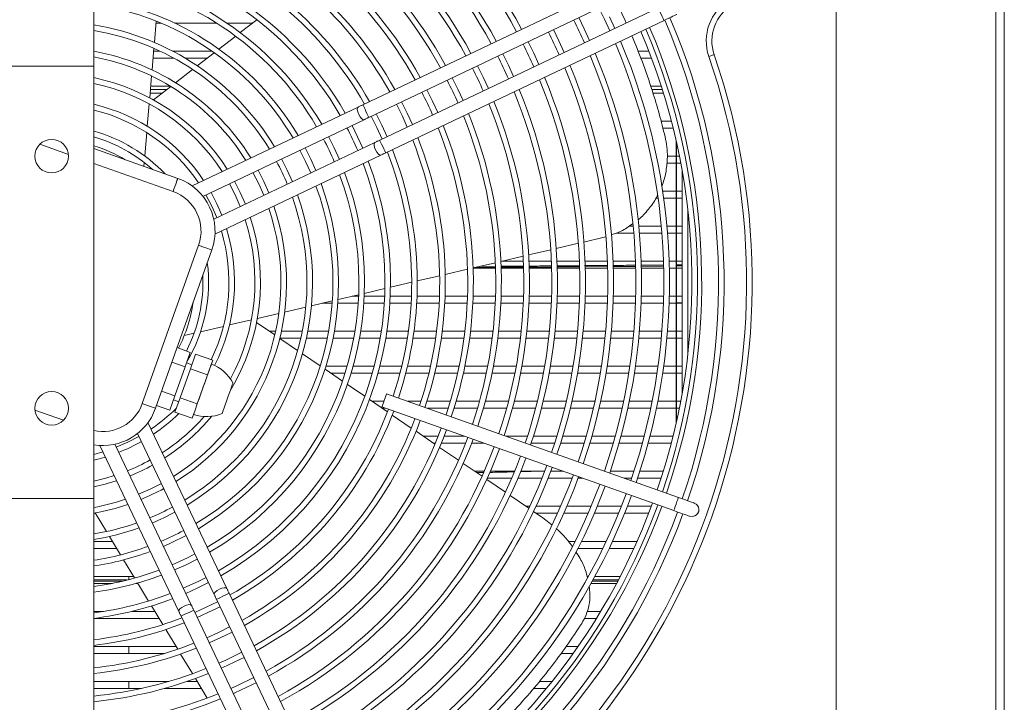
# Model space of a CAD drawing. Header units: millimetres. Extents: x -96593 to 66336, y -23969 to 7139.
# Tile 127 of 256: x -89872 to -89842, y -431 to -410. Entities that reach past the tile are written whole.
import ezdxf

# ---------------------------------------------------------------- set-up
doc = ezdxf.new("R2010")
doc.units = ezdxf.units.MM
doc.layers.add('mm_punktwstawienia', color=1, linetype='Continuous', lineweight=50)

# ---------------------------------------------------------------- blocks, each defined once
blk = doc.blocks.new('W_Z_TYLU')
at = {"color": 7, "linetype": 'Continuous', "lineweight": 13}
for p, q in [((348.088, 502.151), (348.088, 451.551)), ((348.088, 451.551), (348.088, 502.151)), ((348.388, 451.551), (348.388, 502.151)), ((315.888, 497.935), (315.888, 484.568)), ((342.388, 457.358), (342.388, 494.839)), ((335.427, 487.911), (325.494, 483.186)), ((325.708, 482.734), (335.642, 487.459)), ((336.029, 486.646), (326.095, 481.922)), ((318.053, 485.411), (318.117, 486.172)), ((318.288, 486.101), (318.111, 486.101)), ((320.278, 486.101), (318.777, 486.101)), ((321.561, 486.101), (320.643, 486.101)), ((321.715, 486.22), (321.12, 485.76)), ((326.31, 481.47), (336.243, 486.195)), ((333.397, 485.893), (333.2, 486.298)), ((334.49, 485.914), (334.3, 486.323)), ((332.494, 485.464), (332.296, 485.868)), ((333.586, 485.485), (333.397, 485.893)), ((320.956, 485.633), (320.357, 485.17)), ((331.591, 485.034), (331.393, 485.438)), ((332.683, 485.055), (332.494, 485.464)), ((317.97, 484.431), (318.035, 485.201)), ((318.026, 485.101), (318.254, 485.101)), ((318.704, 485.101), (320.107, 485.101)), ((320.191, 485.043), (319.587, 484.576)), ((330.688, 484.605), (330.49, 485.009)), ((331.78, 484.626), (331.591, 485.034)), ((335.314, 485.101), (335.697, 485.101)), ((318.748, 484.851), (318.005, 484.851)), ((319.944, 484.851), (319.151, 484.851)), ((330.876, 484.196), (330.688, 484.605)), ((335.792, 484.851), (335.415, 484.851)), ((315.888, 484.568), (312.888, 484.568)), ((315.888, 484.568), (315.888, 469.135)), ((319.42, 484.446), (318.809, 483.974)), ((329.785, 484.175), (329.586, 484.579)), ((317.886, 483.435), (317.952, 484.218)), ((328.882, 483.746), (328.683, 484.149)), ((329.973, 483.766), (329.785, 484.175)), ((318.327, 483.601), (317.9, 483.601)), ((317.911, 483.73), (318.494, 483.73)), ((317.921, 483.851), (318.626, 483.851)), ((318.64, 483.843), (318.019, 483.363)), ((327.979, 483.316), (327.78, 483.72)), ((329.07, 483.337), (328.882, 483.746)), ((335.767, 483.851), (336.14, 483.851)), ((335.809, 483.73), (336.178, 483.73)), ((336.218, 483.601), (335.85, 483.601)), ((317.8, 482.417), (317.867, 483.218)), ((327.076, 482.887), (326.876, 483.29)), ((328.166, 482.907), (327.979, 483.316)), ((325.325, 483.106), (319.4, 480.288)), ((326.173, 482.457), (325.973, 482.86)), ((327.263, 482.477), (327.076, 482.887)), ((319.786, 479.917), (325.54, 482.654)), ((336.137, 482.601), (336.503, 482.601)), ((317.71, 481.359), (317.781, 482.193)), ((325.309, 482.046), (325.109, 482.449)), ((326.359, 482.047), (326.173, 482.457)), ((336.566, 482.351), (336.201, 482.351)), ((325.926, 481.841), (320.172, 479.104)), ((324.472, 481.648), (324.27, 482.05)), ((325.495, 481.636), (325.309, 482.046)), ((336.676, 471.813), (336.676, 481.89)), ((336.688, 471.867), (336.688, 481.836)), ((314.984, 481.415), (313.965, 481.777)), ((315.888, 481.625), (318.889, 480.558)), ((323.634, 481.249), (323.432, 481.651)), ((324.657, 481.238), (324.472, 481.648)), ((318.721, 480.087), (315.888, 481.094)), ((317.679, 480.988), (317.691, 481.124)), ((320.217, 478.572), (326.141, 481.39)), ((322.796, 480.851), (322.593, 481.253)), ((323.818, 480.839), (323.634, 481.249)), ((336.676, 481.101), (336.341, 481.101)), ((336.36, 481.351), (336.676, 481.351)), ((336.688, 481.351), (336.791, 481.351)), ((336.839, 481.101), (336.688, 481.101)), ((321.958, 480.452), (321.754, 480.854)), ((322.979, 480.44), (322.796, 480.851)), ((336.888, 480.838), (336.888, 472.865)), ((321.12, 480.054), (320.915, 480.454)), ((322.141, 480.041), (321.958, 480.452)), ((320.283, 479.655), (320.075, 480.055)), ((321.301, 479.642), (321.12, 480.054)), ((336.197, 480.101), (336.676, 480.101)), ((336.688, 480.101), (336.888, 480.101)), ((336.031, 479.851), (335.956, 479.851)), ((336.676, 479.851), (336.233, 479.851)), ((336.888, 479.851), (336.688, 479.851)), ((320.462, 479.242), (320.283, 479.655)), ((337.088, 479.469), (337.088, 474.234)), ((334.996, 478.851), (335.142, 478.851)), ((335.343, 478.851), (336.146, 478.851)), ((336.347, 478.851), (336.676, 478.851)), ((336.688, 478.851), (336.888, 478.851)), ((333.384, 478.287), (334.055, 478.444)), ((334.055, 478.444), (334.157, 478.476)), ((335.165, 478.601), (334.532, 478.601)), ((336.168, 478.601), (335.365, 478.601)), ((336.676, 478.601), (336.369, 478.601)), ((336.888, 478.601), (336.688, 478.601)), ((317.624, 472.518), (319.633, 478.172)), ((320.104, 478.004), (318.095, 472.351)), ((331.41, 477.825), (332.201, 478.01)), ((332.398, 478.056), (333.187, 478.241)), ((330.421, 477.593), (331.213, 477.779)), ((330.456, 477.601), (331.221, 477.601)), ((331.422, 477.601), (332.222, 477.601)), ((332.423, 477.601), (333.223, 477.601)), ((333.423, 477.601), (334.224, 477.601)), ((334.424, 477.601), (335.225, 477.601)), ((335.425, 477.601), (336.225, 477.601)), ((336.425, 477.601), (336.676, 477.601)), ((336.688, 477.601), (336.888, 477.601)), ((328.435, 477.129), (329.231, 477.315)), ((329.43, 477.361), (330.223, 477.547)), ((330.23, 477.351), (329.43, 477.351)), ((330.218, 477.381), (329.497, 477.377)), ((329.67, 477.418), (330.215, 477.421)), ((331.229, 477.387), (330.421, 477.383)), ((330.422, 477.422), (331.226, 477.427)), ((331.231, 477.351), (330.43, 477.351)), ((332.231, 477.351), (331.431, 477.351)), ((332.413, 477.435), (333.216, 477.442)), ((333.217, 477.402), (332.414, 477.396)), ((333.232, 477.351), (332.431, 477.351)), ((333.411, 477.443), (334.214, 477.45)), ((334.214, 477.41), (333.413, 477.404)), ((334.232, 477.351), (333.432, 477.351)), ((335.232, 477.351), (334.432, 477.351)), ((335.426, 477.459), (336.212, 477.467)), ((336.213, 477.427), (335.426, 477.42)), ((336.232, 477.351), (335.432, 477.351)), ((336.676, 477.351), (336.432, 477.351)), ((336.688, 477.471), (336.888, 477.473)), ((336.888, 477.433), (336.688, 477.431)), ((336.888, 477.351), (336.688, 477.351)), ((327.438, 476.895), (328.236, 477.082)), ((325.547, 476.453), (326.28, 476.624)), ((326.481, 476.671), (327.238, 476.848)), ((323.661, 476.011), (324.404, 476.185)), ((324.608, 476.233), (325.345, 476.405)), ((325.115, 476.351), (325.343, 476.351)), ((325.543, 476.351), (326.271, 476.351)), ((326.472, 476.351), (327.228, 476.351)), ((327.429, 476.351), (328.229, 476.351)), ((328.429, 476.351), (329.23, 476.351)), ((329.43, 476.351), (330.23, 476.351)), ((330.43, 476.351), (331.231, 476.351)), ((331.431, 476.351), (332.231, 476.351)), ((332.431, 476.351), (333.232, 476.351)), ((333.432, 476.351), (334.232, 476.351)), ((334.432, 476.351), (335.232, 476.351)), ((335.432, 476.351), (336.232, 476.351)), ((336.432, 476.351), (336.676, 476.351)), ((336.688, 476.351), (336.888, 476.351)), ((322.703, 475.787), (323.455, 475.963)), ((324.398, 476.101), (324.047, 476.101)), ((325.328, 476.101), (324.599, 476.101)), ((326.258, 476.101), (325.529, 476.101)), ((327.216, 476.101), (326.459, 476.101)), ((328.218, 476.101), (327.417, 476.101)), ((329.219, 476.101), (328.418, 476.101)), ((330.22, 476.101), (329.419, 476.101)), ((331.221, 476.101), (330.421, 476.101)), ((332.222, 476.101), (331.422, 476.101)), ((333.223, 476.101), (332.423, 476.101)), ((334.224, 476.101), (333.423, 476.101)), ((335.225, 476.101), (334.424, 476.101)), ((336.225, 476.101), (335.425, 476.101)), ((336.676, 476.101), (336.425, 476.101)), ((336.688, 476.114), (336.888, 476.119)), ((336.888, 476.101), (336.688, 476.101)), ((320.735, 475.326), (321.518, 475.51)), ((321.73, 475.559), (322.495, 475.738)), ((319.702, 475.084), (320.516, 475.275)), ((322.351, 474.968), (321.703, 475.411)), ((319.119, 474.948), (319.472, 475.031)), ((322.156, 475.101), (322.382, 475.101)), ((323.166, 474.412), (322.528, 474.848)), ((323.276, 474.851), (322.529, 474.851)), ((322.586, 475.101), (323.329, 475.101)), ((324.225, 474.851), (323.481, 474.851)), ((323.533, 475.101), (324.273, 475.101)), ((325.17, 474.851), (324.429, 474.851)), ((324.476, 475.101), (325.214, 475.101)), ((326.113, 474.851), (325.374, 474.851)), ((325.416, 475.101), (326.152, 475.101)), ((327.082, 474.851), (326.315, 474.851)), ((326.355, 475.101), (327.118, 475.101)), ((328.093, 474.851), (327.284, 474.851)), ((327.32, 475.101), (328.127, 475.101)), ((329.103, 474.851), (328.295, 474.851)), ((328.329, 475.101), (329.135, 475.101)), ((330.111, 474.851), (329.305, 474.851)), ((329.336, 475.101), (330.141, 475.101)), ((331.119, 474.851), (330.313, 474.851)), ((330.342, 475.101), (331.147, 475.101)), ((332.126, 474.851), (331.32, 474.851)), ((331.348, 475.101), (332.152, 475.101)), ((333.132, 474.851), (332.327, 474.851)), ((332.353, 475.101), (333.157, 475.101)), ((334.137, 474.851), (333.333, 474.851)), ((333.358, 475.101), (334.161, 475.101)), ((335.142, 474.851), (334.338, 474.851)), ((334.362, 475.101), (335.165, 475.101)), ((336.146, 474.851), (335.343, 474.851)), ((335.365, 475.101), (336.168, 475.101)), ((336.676, 474.851), (336.347, 474.851)), ((336.369, 475.101), (336.676, 475.101)), ((336.688, 475.101), (336.888, 475.101)), ((336.888, 474.851), (336.688, 474.851)), ((319.335, 474.347), (318.864, 474.515)), ((319.335, 474.347), (319.151, 473.831)), ((319.523, 474.281), (319.34, 473.764)), ((320.135, 474.063), (319.523, 474.281)), ((320.135, 474.063), (320.044, 473.804)), ((320.087, 473.924), (320.135, 474.063)), ((323.971, 473.863), (323.34, 474.294)), ((319.151, 473.831), (318.68, 473.998)), ((319.151, 473.831), (318.784, 472.797)), ((319.34, 473.764), (318.972, 472.73)), ((319.39, 473.906), (319.202, 473.973)), ((319.951, 473.546), (319.34, 473.764)), ((320.044, 473.804), (319.951, 473.546)), ((324.77, 473.319), (324.144, 473.745)), ((324.177, 473.851), (324.936, 473.851)), ((325.144, 473.851), (325.897, 473.851)), ((326.104, 473.851), (326.883, 473.851)), ((327.089, 473.851), (327.909, 473.851)), ((328.114, 473.851), (328.932, 473.851)), ((329.136, 473.851), (329.952, 473.851)), ((330.155, 473.851), (330.969, 473.851)), ((331.172, 473.851), (331.984, 473.851)), ((332.187, 473.851), (332.998, 473.851)), ((333.2, 473.851), (334.01, 473.851)), ((334.212, 473.851), (335.021, 473.851)), ((335.223, 473.851), (336.031, 473.851)), ((336.233, 473.851), (336.676, 473.851)), ((336.688, 473.851), (336.888, 473.851)), ((324.861, 473.601), (324.355, 473.601)), ((325.829, 473.601), (325.071, 473.601)), ((326.82, 473.601), (326.037, 473.601)), ((327.851, 473.601), (327.027, 473.601)), ((328.878, 473.601), (328.057, 473.601)), ((329.901, 473.601), (329.083, 473.601)), ((330.922, 473.601), (330.106, 473.601)), ((331.94, 473.601), (331.126, 473.601)), ((332.956, 473.601), (332.143, 473.601)), ((333.97, 473.601), (333.159, 473.601)), ((334.983, 473.601), (334.173, 473.601)), ((335.995, 473.601), (335.186, 473.601)), ((336.676, 473.601), (336.197, 473.601)), ((336.888, 473.601), (336.688, 473.601)), ((319.769, 473.029), (319.584, 472.513)), ((325.563, 472.778), (324.941, 473.202)), ((318.784, 472.797), (318.313, 472.964)), ((318.784, 472.797), (318.6, 472.28)), ((318.733, 472.654), (318.922, 472.587)), ((318.972, 472.73), (318.789, 472.213)), ((319.584, 472.513), (318.972, 472.73)), ((326.376, 472.223), (325.733, 472.662)), ((336.756, 469.168), (326.344, 472.868)), ((318.6, 472.28), (318.129, 472.448)), ((319.584, 472.513), (319.493, 472.254)), ((325.821, 472.601), (326.249, 472.601)), ((326.177, 472.397), (336.589, 468.697)), ((326.305, 472.351), (326.188, 472.351)), ((327.095, 472.601), (327.57, 472.601)), ((327.78, 472.601), (328.617, 472.601)), ((328.54, 472.351), (327.798, 472.351)), ((329.586, 472.351), (328.75, 472.351)), ((328.826, 472.601), (329.658, 472.601)), ((330.626, 472.351), (329.794, 472.351)), ((329.865, 472.601), (330.693, 472.601)), ((331.662, 472.351), (330.834, 472.351)), ((330.9, 472.601), (331.725, 472.601)), ((332.693, 472.351), (331.868, 472.351)), ((331.931, 472.601), (332.753, 472.601)), ((333.721, 472.351), (332.899, 472.351)), ((332.958, 472.601), (333.778, 472.601)), ((334.747, 472.351), (333.927, 472.351)), ((333.983, 472.601), (334.8, 472.601)), ((335.77, 472.351), (334.952, 472.351)), ((335.005, 472.601), (335.821, 472.601)), ((336.676, 472.351), (335.974, 472.351)), ((336.025, 472.601), (336.676, 472.601)), ((336.688, 472.601), (336.839, 472.601)), ((336.791, 472.351), (336.688, 472.351)), ((313.791, 472.288), (314.81, 471.926)), ((319.4, 471.996), (318.789, 472.213)), ((319.493, 472.254), (319.4, 471.996)), ((319.4, 471.996), (319.45, 472.134)), ((327.223, 471.646), (326.545, 472.107)), ((320.642, 465.914), (317.824, 471.839)), ((317.454, 471.454), (320.19, 465.699)), ((328.066, 471.07), (327.392, 471.53)), ((327.654, 471.351), (328.182, 471.351)), ((328.397, 471.351), (329.119, 471.351)), ((330.612, 471.351), (331.37, 471.351)), ((331.58, 471.351), (332.418, 471.351)), ((332.627, 471.351), (333.461, 471.351)), ((333.669, 471.351), (334.5, 471.351)), ((334.707, 471.351), (335.535, 471.351)), ((335.741, 471.351), (336.566, 471.351)), ((316.108, 471.023), (318.926, 465.098)), ((319.378, 465.313), (316.641, 471.067)), ((328.08, 471.101), (328.02, 471.101)), ((328.908, 470.496), (328.235, 470.955)), ((329.158, 471.101), (328.296, 471.101)), ((329.823, 471.101), (329.373, 471.101)), ((332.34, 471.101), (331.498, 471.101)), ((333.387, 471.101), (332.55, 471.101)), ((334.43, 471.101), (333.596, 471.101)), ((335.468, 471.101), (334.638, 471.101)), ((336.503, 471.101), (335.675, 471.101)), ((316.217, 470.794), (315.888, 470.704)), ((329.748, 469.923), (329.076, 470.381)), ((329.486, 470.101), (329.827, 470.101)), ((329.556, 470.054), (329.8, 470.058)), ((330.808, 469.851), (329.935, 469.851)), ((330.045, 470.101), (330.913, 470.101)), ((331.89, 469.851), (331.026, 469.851)), ((331.117, 470.084), (331.884, 470.101)), ((331.129, 470.101), (331.988, 470.101)), ((332.963, 469.851), (332.105, 469.851)), ((332.202, 470.101), (332.637, 470.101)), ((333.34, 469.851), (333.177, 469.851)), ((334.327, 470.101), (335.169, 470.101)), ((335.087, 469.851), (334.834, 469.851)), ((336.14, 469.851), (335.298, 469.851)), ((335.38, 470.101), (336.218, 470.101)), ((330.586, 469.351), (329.916, 469.809)), ((331.423, 468.781), (330.754, 469.237)), ((312.888, 469.135), (315.888, 469.135)), ((315.888, 469.135), (315.888, 455.768)), ((331.319, 468.851), (331.456, 468.851)), ((331.677, 468.851), (332.555, 468.851)), ((332.773, 468.851), (333.642, 468.851)), ((333.859, 468.851), (334.721, 468.851)), ((334.936, 468.851), (335.792, 468.851)), ((315.953, 468.601), (315.888, 468.601)), ((315.945, 468.614), (316.345, 467.953)), ((331.919, 468.442), (331.59, 468.666)), ((332.443, 468.601), (331.685, 468.601)), ((332.244, 468.191), (331.919, 468.442)), ((333.537, 468.601), (332.662, 468.601)), ((334.621, 468.601), (333.754, 468.601)), ((335.697, 468.601), (334.837, 468.601)), ((316.454, 467.773), (316.849, 467.119)), ((315.888, 467.601), (316.558, 467.601)), ((332.827, 467.601), (333.074, 467.601)), ((333.297, 467.601), (334.184, 467.601)), ((334.404, 467.601), (335.282, 467.601)), ((316.709, 467.351), (315.888, 467.351)), ((334.065, 467.351), (333.173, 467.351)), ((335.17, 467.351), (334.287, 467.351)), ((316.957, 466.941), (317.349, 466.293)), ((315.888, 466.351), (317.314, 466.351)), ((317.138, 466.351), (317.138, 466.236)), ((333.498, 466.351), (333.55, 466.351)), ((333.778, 466.351), (334.683, 466.351)), ((315.888, 466.222), (317.086, 466.222)), ((316.91, 466.179), (315.888, 466.179)), ((316.555, 466.101), (315.888, 466.101)), ((317.465, 466.101), (317.409, 466.101)), ((317.457, 466.115), (317.846, 465.471)), ((334.552, 466.101), (333.64, 466.101)), ((334.593, 466.179), (333.683, 466.179)), ((333.707, 466.222), (334.615, 466.222)), ((325.447, 455.812), (320.722, 465.746)), ((317.953, 465.295), (318.356, 464.629)), ((320.271, 465.531), (324.995, 455.597)), ((315.888, 465.101), (316.234, 465.101)), ((317.252, 465.101), (318.07, 465.101)), ((319.006, 464.93), (323.731, 454.996)), ((324.183, 455.211), (319.458, 465.144)), ((333.501, 465.101), (333.986, 465.101)), ((318.221, 464.851), (315.893, 464.851)), ((333.834, 464.851), (333.399, 464.851)), ((318.462, 464.453), (318.886, 463.752)), ((315.888, 463.851), (318.826, 463.851)), ((318.421, 463.601), (315.888, 463.601)), ((317.138, 463.851), (317.138, 463.601)), ((318.992, 463.577), (319.415, 462.878)), ((333.004, 463.601), (332.566, 463.601)), ((332.751, 463.851), (333.18, 463.851)), ((315.888, 462.601), (318.568, 462.601)), ((317.138, 462.601), (317.138, 462.351)), ((319.23, 462.601), (319.582, 462.601)), ((319.521, 462.703), (319.943, 462.006)), ((331.793, 462.601), (332.25, 462.601)), ((317.595, 462.351), (315.888, 462.351)), ((319.734, 462.351), (318.421, 462.351)), ((332.048, 462.351), (331.59, 462.351))]:
    blk.add_line(p, q, dxfattribs=at)
at = {"color": 7, "linetype": 'Continuous', "lineweight": 13, "flags": 128}
for points in [[(333.922, 486.641), (334.12, 486.237), (334.309, 485.829)], [(336.029, 486.646), (336.037, 486.629), (336.06, 486.58), (336.095, 486.507), (336.136, 486.421), (336.177, 486.334), (336.212, 486.261), (336.235, 486.212), (336.243, 486.195)], [(336.243, 486.195), (336.331, 486.237), (336.416, 486.277), (336.494, 486.314), (336.563, 486.347), (336.619, 486.374), (336.66, 486.393), (336.686, 486.406), (336.695, 486.41)], [(338.031, 484.975), (338.028, 484.973), (338.017, 484.97), (337.999, 484.964), (337.976, 484.956), (337.947, 484.946), (337.914, 484.935), (337.879, 484.922), (337.842, 484.91)], [(326.695, 483.204), (326.895, 482.801), (327.082, 482.391)], [(325.54, 482.654), (325.499, 482.656), (325.449, 482.692), (325.396, 482.757), (325.348, 482.84), (325.314, 482.929), (325.297, 483.011), (325.301, 483.073), (325.325, 483.106), (325.325, 483.106)], [(325.494, 483.186), (325.472, 483.176), (325.451, 483.165), (325.429, 483.155), (325.408, 483.145), (325.387, 483.135), (325.366, 483.125), (325.345, 483.115), (325.325, 483.106)], [(325.708, 482.734), (325.7, 482.752), (325.677, 482.801), (325.642, 482.874), (325.601, 482.96), (325.56, 483.047), (325.525, 483.12), (325.502, 483.169), (325.494, 483.186), (325.494, 483.186)], [(325.54, 482.654), (325.56, 482.664), (325.581, 482.674), (325.601, 482.684), (325.623, 482.694), (325.644, 482.704), (325.665, 482.714), (325.687, 482.724), (325.708, 482.734)], [(325.792, 482.774), (325.992, 482.371), (326.179, 481.961)], [(325.926, 481.841), (325.902, 481.809), (325.898, 481.747), (325.915, 481.665), (325.95, 481.576), (325.997, 481.492), (326.05, 481.428), (326.101, 481.392), (326.141, 481.39)], [(326.095, 481.922), (326.073, 481.911), (326.052, 481.901), (326.03, 481.891), (326.009, 481.881), (325.988, 481.871), (325.967, 481.861), (325.947, 481.851), (325.926, 481.841)], [(326.095, 481.922), (326.103, 481.904), (326.126, 481.856), (326.161, 481.782), (326.202, 481.696), (326.243, 481.609), (326.278, 481.536), (326.302, 481.487), (326.31, 481.47), (326.31, 481.47)], [(323.251, 481.565), (323.453, 481.163), (323.637, 480.753)], [(326.141, 481.39), (326.161, 481.4), (326.182, 481.409), (326.203, 481.419), (326.224, 481.429), (326.245, 481.439), (326.267, 481.45), (326.288, 481.46), (326.31, 481.47)], [(321.573, 480.767), (321.778, 480.366), (321.96, 479.955)], [(318.889, 480.558), (318.886, 480.549), (318.876, 480.523), (318.861, 480.479), (318.84, 480.42), (318.814, 480.349), (318.785, 480.268), (318.754, 480.179), (318.721, 480.087)], [(320.734, 480.368), (320.94, 479.968), (321.121, 479.556)], [(319.894, 479.969), (320.102, 479.569), (320.281, 479.156)], [(319.633, 478.172), (319.724, 478.139), (319.813, 478.108), (319.894, 478.079), (319.966, 478.053), (320.024, 478.032), (320.068, 478.017), (320.095, 478.007), (320.104, 478.004)], [(320.044, 473.804), (320.021, 473.739), (319.993, 473.662), (319.962, 473.574), (319.928, 473.477), (319.89, 473.372), (319.851, 473.261), (319.81, 473.146), (319.769, 473.029)], [(320.087, 473.924), (320.084, 473.917), (320.076, 473.894), (320.062, 473.856), (320.044, 473.804)], [(319.769, 473.029), (319.727, 472.912), (319.686, 472.798), (319.647, 472.687), (319.61, 472.582), (319.575, 472.484), (319.544, 472.396), (319.516, 472.319), (319.493, 472.254)], [(320.857, 473.256), (320.851, 473.239), (320.833, 473.189), (320.805, 473.108), (320.767, 473.003), (320.724, 472.88), (320.676, 472.745), (320.627, 472.609), (320.581, 472.479), (320.54, 472.364), (320.507, 472.27), (320.484, 472.204), (320.472, 472.17), (320.47, 472.166)], [(326.201, 472.466), (326.228, 472.542), (326.26, 472.633), (326.293, 472.723), (326.32, 472.799), (326.338, 472.85), (326.344, 472.868)], [(317.624, 472.518), (317.715, 472.485), (317.804, 472.454), (317.885, 472.425), (317.957, 472.4), (318.015, 472.379), (318.059, 472.363), (318.086, 472.354), (318.095, 472.351)], [(326.177, 472.397), (326.183, 472.415), (326.201, 472.466)], [(319.493, 472.254), (319.475, 472.202), (319.461, 472.165), (319.453, 472.142), (319.45, 472.134)], [(317.505, 471.345), (317.106, 471.137), (316.692, 470.958)], [(315.888, 470.498), (315.944, 470.512), (316.304, 470.611)], [(316.619, 469.948), (316.319, 469.858), (315.888, 469.753)], [(318.304, 469.666), (317.903, 469.462), (317.491, 469.28)], [(336.613, 468.766), (336.641, 468.843), (336.673, 468.933), (336.705, 469.023), (336.732, 469.099), (336.75, 469.15), (336.756, 469.168)], [(337.322, 468.967), (337.311, 468.971), (337.279, 468.983), (337.226, 469.001), (337.156, 469.026), (337.07, 469.057), (336.973, 469.091), (336.867, 469.129), (336.756, 469.168)], [(336.589, 468.697), (336.595, 468.715), (336.613, 468.766)], [(336.589, 468.697), (336.699, 468.658), (336.805, 468.62), (336.903, 468.586), (336.989, 468.555), (337.059, 468.53), (337.111, 468.512), (337.143, 468.5), (337.154, 468.496)], [(337.154, 468.496), (337.251, 468.482), (337.345, 468.506)], [(318.375, 467.421), (318.649, 467.542), (319.188, 467.808)], [(319.501, 467.15), (319.238, 467.016), (318.688, 466.763)], [(318.774, 466.583), (319.184, 466.768), (319.587, 466.969)], [(319.899, 466.311), (319.643, 466.181), (319.087, 465.925)], [(319.173, 465.744), (319.583, 465.93), (319.985, 466.131)], [(320.19, 465.699), (320.192, 465.74), (320.228, 465.79), (320.293, 465.844), (320.376, 465.891), (320.466, 465.926), (320.548, 465.942), (320.609, 465.938), (320.642, 465.914)], [(320.19, 465.699), (320.2, 465.679), (320.21, 465.659), (320.22, 465.638), (320.23, 465.617), (320.24, 465.595), (320.25, 465.574), (320.26, 465.552), (320.271, 465.531)], [(320.271, 465.531), (320.288, 465.539), (320.337, 465.562), (320.41, 465.597), (320.496, 465.638), (320.583, 465.679), (320.656, 465.714), (320.705, 465.737), (320.722, 465.746), (320.722, 465.746)], [(320.722, 465.746), (320.712, 465.767), (320.702, 465.789), (320.691, 465.81), (320.681, 465.831), (320.671, 465.853), (320.661, 465.873), (320.652, 465.894), (320.642, 465.914)], [(319.378, 465.313), (319.345, 465.337), (319.283, 465.341), (319.201, 465.324), (319.112, 465.29), (319.029, 465.242), (318.964, 465.189), (318.928, 465.138), (318.926, 465.098)], [(319.458, 465.144), (319.448, 465.166), (319.437, 465.187), (319.427, 465.209), (319.417, 465.23), (319.407, 465.251), (319.397, 465.272), (319.387, 465.293), (319.378, 465.313)], [(320.31, 465.447), (319.907, 465.247), (319.498, 465.061)], [(318.926, 465.098), (318.936, 465.078), (318.946, 465.057), (318.956, 465.036), (318.966, 465.015), (318.976, 464.994), (318.986, 464.973), (318.996, 464.951), (319.006, 464.93)], [(319.458, 465.144), (319.441, 465.136), (319.392, 465.113), (319.319, 465.078), (319.232, 465.037), (319.146, 464.996), (319.073, 464.961), (319.024, 464.938), (319.006, 464.93)], [(319.584, 464.88), (320.146, 465.14), (320.396, 465.267)], [(320.74, 464.544), (320.337, 464.344), (319.927, 464.157)], [(320.013, 463.976), (320.582, 464.24), (320.826, 464.363)], [(321.17, 463.64), (320.603, 463.364), (320.357, 463.254)], [(321.6, 462.737), (321.026, 462.458), (320.787, 462.35)]]:
    blk.add_lwpolyline(points, dxfattribs=at)
at = {"color": 7, "linetype": 'Continuous', "lineweight": 13}
for centre in [(314.388, 481.351), (314.388, 472.351)]:
    blk.add_circle(centre, 0.6, dxfattribs=at)
for centre, radius, start, end in [((314.388, 476.851), 18.85, 28.3265, 69.6779), ((314.388, 476.851), 19.05, 28.2962, 69.6858), ((314.388, 476.851), 18.05, 28.4546, 69.6442), ((314.388, 476.851), 17.85, 28.4885, 69.6353), ((314.388, 476.851), 17.05, 28.6318, 69.5976), ((314.388, 476.851), 16.85, 28.6697, 69.5877), ((314.388, 476.851), 15.85, 28.8739, 69.534), ((314.388, 476.851), 16.05, 28.831, 69.5453), ((314.388, 476.851), 15.05, 29.0567, 69.486), ((314.388, 476.851), 14.85, 29.1056, 69.4732), ((314.388, 476.851), 14.05, 29.3147, 69.4182), ((314.388, 476.851), 13.85, 29.3708, 69.47), ((314.388, 476.851), 12.094, 29.943, 82.8754), ((314.388, 476.851), 12.85, 29.6774, 69.323), ((314.388, 476.851), 13.05, 29.6123, 69.3401), ((314.388, 476.851), 11.894, 30.0189, 82.755), ((314.388, 476.851), 11.166, 30.3182, 82.28), ((314.388, 476.851), 10.966, 30.4074, 82.1383), ((314.388, 476.851), 10.239, 30.7616, 81.5756), ((314.388, 476.851), 10.039, 30.868, 81.4065), ((339.45, 485.462), 1.7, 120.3307, 198.9613), ((339.45, 485.462), 1.5, 120.3307, 198.9613), ((314.388, 476.851), 9.311, 31.2939, 80.7292), ((314.388, 476.851), 20.85, 24.2011, 26.6744), ((314.388, 476.851), 23.8, 341.0396, 23.1501), ((314.388, 476.851), 24, 341.0346, 23.1692), ((314.388, 476.851), 9.111, 31.4229, 80.5238), ((314.388, 476.851), 19.85, 24.1388, 26.7367), ((314.388, 476.851), 22.85, 341.0646, 23.055), ((314.388, 476.851), 23.05, 341.0592, 23.0757), ((314.388, 476.851), 23.2, 341.0552, 23.0909), ((314.388, 476.851), 18.85, 24.0698, 26.8057), ((314.388, 476.851), 21.85, 341.0933, 22.9459), ((314.388, 476.851), 22.05, 341.0874, 22.9685), ((314.388, 476.851), 8.383, 31.9446, 79.6926), ((314.388, 476.851), 25, 301.9142, 18.9613), ((314.388, 476.851), 21.05, 341.1182, 22.8511), ((314.388, 476.851), 8.183, 32.1044, 79.4378), ((314.388, 476.851), 24.8, 301.9142, 18.9613), ((314.388, 476.851), 17.85, 23.9932, 26.8823), ((314.388, 476.851), 20.85, 341.111, 22.8263), ((314.388, 476.851), 16.85, 23.9074, 26.9681), ((314.388, 476.851), 19.85, 341.1594, 22.6946), ((314.388, 476.851), 20.05, 341.1522, 22.722), ((314.388, 476.851), 7.455, 32.7585, 78.3931), ((314.388, 476.851), 7.255, 32.9614, 78.0686), ((314.388, 476.851), 15.85, 23.8109, 27.0646), ((314.388, 476.851), 18.85, 341.1976, 22.549), ((314.388, 476.851), 19.05, 341.1897, 22.5793), ((314.388, 476.851), 14.85, 23.7013, 27.1742), ((314.388, 476.851), 17.85, 341.2087, 22.387), ((314.388, 476.851), 18.05, 341.2313, 22.4208), ((314.388, 476.851), 6.528, 33.8059, 76.7153), ((314.388, 476.851), 16.85, 341.2878, 22.2058), ((314.388, 476.851), 17.05, 341.2779, 22.2437), ((314.388, 476.851), 6.328, 34.0724, 76.2874), ((314.388, 476.851), 16.05, 341.3302, 22.0445), ((314.388, 476.851), 15.85, 341.3415, 22.0016), ((314.388, 476.851), 5.6, 43.6722, 74.4632), ((314.388, 476.851), 11.894, 23.2695, 27.606), ((314.388, 476.851), 14.85, 341.4023, 21.7699), ((314.388, 476.851), 15.05, 341.3895, 21.8188), ((314.388, 476.851), 5.4, 48.2461, 73.8724), ((314.388, 476.851), 10.966, 23.086, 27.7895), ((314.388, 476.851), 13.85, 341.472, 21.5047), ((314.388, 476.851), 14.05, 341.4573, 21.5608), ((314.388, 476.851), 5.1, 59.0729, 72.7888), ((314.388, 476.851), 12.85, 341.5525, 21.1981), ((314.388, 476.851), 13.05, 341.5354, 21.2632), ((314.388, 476.851), 11.894, 300.0189, 20.8566), ((314.388, 476.851), 12.094, 299.943, 20.9325), ((314.388, 476.851), 9.111, 22.6067, 28.2688), ((314.388, 476.851), 11.166, 300.3182, 20.5573), ((318.219, 478.674), 2, 340.4377, 70.4377), ((314.388, 476.851), 10.966, 300.4074, 20.4681), ((318.219, 478.674), 1.5, 340.4377, 70.4377), ((314.388, 476.851), 10.039, 300.868, 20.0075), ((314.388, 476.851), 10.239, 300.7616, 20.1139), ((314.388, 476.851), 9.111, 301.4229, 19.4526), ((314.388, 476.851), 9.311, 301.2939, 19.5816), ((314.388, 476.851), 8.183, 302.1044, 18.7711), ((314.388, 476.851), 8.383, 301.9446, 18.9309), ((314.388, 476.851), 7.455, 328.717, 18.117), ((314.388, 476.851), 7.255, 331.5995, 17.9141), ((314.388, 476.851), 6.328, 334.0588, 16.8031), ((314.388, 476.851), 6.528, 332.9091, 17.0696), ((314.388, 476.851), 5.6, 329.5937, 7.2032), ((314.388, 476.851), 5.4, 332.9571, 2.6294), ((314.388, 476.851), 5.1, 332.5143, 351.8026), ((319.618, 472.605), 1.4, 27.7056, 70.4377), ((316.21, 473.02), 1.5, 257.5906, 340.4377), ((316.21, 473.02), 2, 260.7251, 340.4377), ((314.388, 476.851), 6.328, 304.0724, 314.7008), ((314.388, 476.851), 12.85, 299.6774, 339.323), ((314.388, 476.851), 6.528, 303.8059, 314.0915), ((314.388, 476.851), 7.255, 302.9614, 318.6269), ((314.388, 476.851), 7.455, 302.7585, 320.0632), ((319.919, 473.453), 1.4, 250.4377, 293.1699), ((314.388, 476.851), 13.05, 299.6123, 339.3401), ((314.388, 476.851), 13.85, 299.3708, 339.4035), ((314.388, 476.851), 14.05, 299.3147, 339.4182), ((314.388, 476.851), 14.85, 299.1056, 339.4732), ((314.388, 476.851), 15.05, 299.0567, 339.486), ((314.388, 476.851), 15.85, 298.8739, 339.534), ((314.388, 476.851), 6.528, 291.4848, 299.3907), ((314.388, 476.851), 16.05, 298.831, 339.5453), ((314.388, 476.851), 16.85, 298.6697, 339.5877), ((314.388, 476.851), 17.05, 298.6318, 339.5976), ((314.388, 476.851), 17.85, 298.4885, 339.6353), ((314.388, 476.851), 18.05, 298.4546, 339.6442), ((314.388, 476.851), 7.255, 291.8818, 298.9936), ((314.388, 476.851), 7.455, 291.9774, 298.8981), ((314.388, 476.851), 18.85, 298.3265, 339.6779), ((314.388, 476.851), 19.05, 298.2962, 339.6858), ((314.388, 476.851), 19.85, 298.1809, 339.7161), ((314.388, 476.851), 20.05, 298.1535, 339.7233), ((314.388, 476.851), 7.455, 281.6069, 288.117), ((314.388, 476.851), 20.85, 298.0492, 339.7507), ((314.388, 476.851), 21.05, 298.0244, 339.7573), ((314.388, 476.851), 8.383, 292.3607, 298.5148), ((314.388, 476.851), 21.85, 297.9296, 339.7822), ((314.388, 476.851), 22.05, 297.907, 339.7881), ((314.388, 476.851), 8.383, 280.2265, 288.9309), ((314.388, 476.851), 8.183, 280.5622, 288.7711), ((314.388, 476.851), 9.111, 292.6067, 298.2688), ((314.388, 476.851), 22.85, 297.8205, 339.8109), ((314.388, 476.851), 23.05, 297.7998, 339.8163), ((314.388, 476.851), 23.2, 297.7846, 339.8203), ((337.238, 468.732), 0.25, 295.4377, 70.4377), ((314.388, 476.851), 9.311, 292.6675, 298.208), ((314.388, 476.851), 23.8, 297.7254, 339.8359), ((314.388, 476.851), 24, 297.7063, 339.8409), ((314.388, 476.851), 9.111, 279.4762, 289.4526), ((314.388, 476.851), 9.311, 279.2708, 289.5816), ((314.388, 476.851), 10.039, 292.8624, 298.007), ((314.388, 476.851), 10.039, 278.5935, 290.0075), ((314.388, 476.851), 10.239, 278.4244, 290.1139), ((314.388, 476.851), 10.966, 277.8617, 290.4681), ((314.388, 476.851), 11.166, 277.72, 290.5573), ((314.388, 476.851), 11.894, 277.245, 290.8566), ((314.388, 476.851), 12.094, 277.1513, 290.9325), ((314.388, 476.851), 12.85, 276.7033, 291.1981), ((314.388, 476.851), 13.05, 276.6001, 291.2632), ((314.388, 476.851), 13.85, 276.2174, 291.5047), ((314.388, 476.851), 14.05, 276.1285, 291.5608), ((314.388, 476.851), 15.05, 293.7244, 297.1511), ((314.388, 476.851), 14.85, 275.7972, 291.7699), ((314.388, 476.851), 15.05, 275.7199, 291.8188), ((314.388, 476.851), 16.05, 293.8312, 297.0443), ((314.388, 476.851), 15.85, 275.4303, 292.0016), ((314.388, 476.851), 16.05, 275.3624, 292.0445)]:
    blk.add_arc(centre, radius, start, end, dxfattribs=at)
for points, knots in [([(334.892, 486.101), (334.79, 486.334), (334.667, 486.614), (334.53, 486.874), (334.506, 486.919)], [0, 0, 0, 0, 0.829037, 1, 1, 1, 1]), ([(336.28, 482.044), (336.212, 482.318), (336.076, 482.866), (335.805, 483.768), (335.485, 484.705), (335.219, 485.347), (335.094, 485.648)], [0, 0, 0, 0, 0.218746, 0.438339, 0.736828, 1, 1, 1, 1]), ([(336.158, 480.278), (336.167, 480.298), (336.248, 480.469), (336.323, 480.821), (336.372, 481.274), (336.352, 481.686), (336.304, 481.925), (336.28, 482.044)], [0, 0, 0, 0, 0.037685, 0.315706, 0.593705, 0.796849, 1, 1, 1, 1]), ([(335.313, 479.081), (335.318, 479.084), (335.46, 479.186), (335.686, 479.453), (335.918, 479.75), (336.001, 479.936), (336.015, 479.967)], [0, 0, 0, 0, 0.014744, 0.464333, 0.911355, 1, 1, 1, 1]), ([(334.36, 478.541), (334.406, 478.555), (334.601, 478.614), (334.86, 478.744), (335.05, 478.888), (335.116, 478.938)], [0, 0, 0, 0, 0.16881, 0.709223, 1, 1, 1, 1]), ([(331.418, 477.428), (331.548, 477.429), (331.816, 477.43), (332.083, 477.433), (332.221, 477.434)], [0, 0, 0, 0, 0.484763, 1, 1, 1, 1]), ([(332.221, 477.394), (332.085, 477.393), (331.818, 477.391), (331.55, 477.389), (331.418, 477.389)], [0, 0, 0, 0, 0.508482, 1, 1, 1, 1]), ([(334.417, 477.451), (334.671, 477.453), (334.937, 477.455), (335.202, 477.457), (335.213, 477.457)], [0, 0, 0, 0, 0.959956, 1, 1, 1, 1]), ([(335.213, 477.418), (335.204, 477.418), (334.94, 477.415), (334.675, 477.413), (334.419, 477.411)], [0, 0, 0, 0, 0.033999, 1, 1, 1, 1]), ([(319.951, 473.546), (319.932, 473.492), (319.872, 473.32), (319.81, 473.147), (319.769, 473.029)], [0, 0, 0, 0, 0.313708, 1, 1, 1, 1]), ([(330.022, 470.062), (330.147, 470.064), (330.439, 470.069), (330.73, 470.076), (330.896, 470.079)], [0, 0, 0, 0, 0.429579, 1, 1, 1, 1]), ([(332.968, 467.428), (332.876, 467.549), (332.703, 467.776), (332.49, 467.972), (332.391, 468.064)], [0, 0, 0, 0, 0.53413, 1, 1, 1, 1]), ([(333.513, 466.297), (333.491, 466.385), (333.433, 466.616), (333.291, 466.933), (333.149, 467.15), (333.097, 467.23)], [0, 0, 0, 0, 0.279725, 0.732306, 1, 1, 1, 1]), ([(333.307, 464.673), (333.363, 464.772), (333.476, 464.971), (333.575, 465.321), (333.615, 465.666), (333.584, 465.904), (333.572, 466.001)], [0, 0, 0, 0, 0.254568, 0.509137, 0.800352, 1, 1, 1, 1]), ([(326.091, 457.635), (326.331, 457.784), (326.81, 458.083), (327.585, 458.62), (328.409, 459.242), (329.27, 459.964), (330.083, 460.718), (330.844, 461.495), (331.545, 462.283), (332.189, 463.079), (332.783, 463.88), (333.132, 464.408), (333.307, 464.673)], [0, 0, 0, 0, 0.075987, 0.152268, 0.255956, 0.359649, 0.466079, 0.572516, 0.678323, 0.784138, 0.892066, 1, 1, 1, 1])]:
    blk.add_open_spline(points, degree=3, knots=knots, dxfattribs=at)
blk = doc.blocks.new('A$C2E197AD3')
at = {"color": 252, "lineweight": 13, "xscale": 0.8500000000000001, "yscale": 0.8500000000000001, "zscale": 0.8500000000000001}
blk.add_blockref('W_Z_TYLU', (1233.613, 1496.992), dxfattribs=at)

msp = doc.modelspace()

# ---------------------------------------------------------------- block references
at = {"layer": 'mm_punktwstawienia', "lineweight": 60}
msp.add_blockref('A$C2E197AD3', (-91372.024, -2320.702), dxfattribs=at)

doc.saveas('drawing.dxf')
